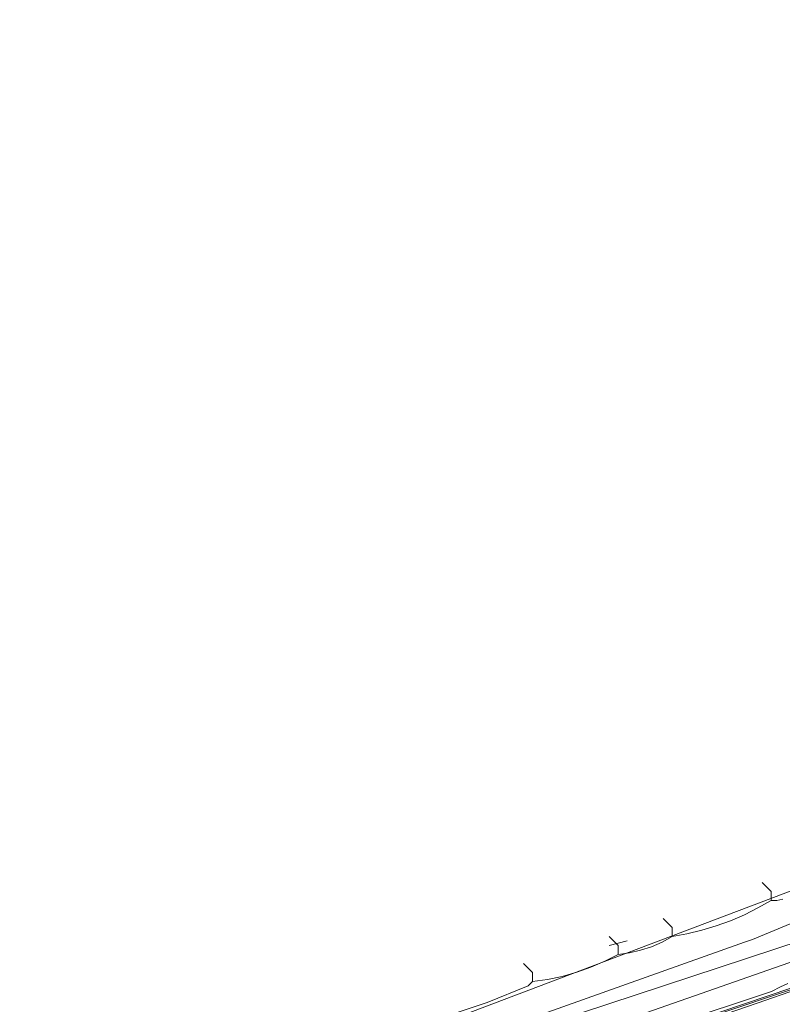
# Model space of a CAD drawing. Header units: inches. Extents: x 158416 to 160804, y 432611 to 437652.
# Tile 50 of 193: x 158652 to 158708, y 433523 to 433596. Entities that reach past the tile are written whole.
import ezdxf

# ---------------------------------------------------------------- set-up
doc = ezdxf.new("R2010")
doc.units = ezdxf.units.IN
doc.header["$MEASUREMENT"] = 0
doc.linetypes.add('COPIER_315', pattern=[0])
doc.linetypes.add('DASHDOT', pattern=[0])
for name, color, linetype in [('4.1-RIOOL-BESTAAND', 251, 'Continuous'), ('4.2-K&L-LAAGSPANNING', 10, 'Continuous'), ('4.2-K&L-LAGEDRUK GAS', 42, 'Continuous'), ('4.2-K&L-SIGNAAL KPN', 94, 'Continuous'), ('4.2-K&L-SIGNAAL UPC', 222, 'Continuous'), ('4.2-K&L-WATERLEIDING', 150, 'Continuous')]:
    doc.layers.add(name, color=color, linetype=linetype)

msp = doc.modelspace()

# ---------------------------------------------------------------- linework, layer by layer
at = {"layer": '4.1-RIOOL-BESTAAND', "linetype": 'COPIER_315', "lineweight": 0, "ltscale": 5}
msp.add_polyline3d([(158651.667, 433509, 0), (158668.7, 433514.233, 0), (158709.633, 433527.733, 0), (158722.333, 433533, 0), (158727, 433535, 0), (158728.667, 433535.667, 0), (158737, 433539, 0), (158737.667, 433539.333, 0), (158796.7, 433563.567, 0), (158797.7, 433563.933, 0), (158835.7, 433576.9, 0), (158853.367, 433582.9, 0), (158887.367, 433595.933, 0)], dxfattribs=at)
at = {"layer": '4.2-K&L-LAAGSPANNING', "linetype": 'DASHDOT', "lineweight": 0, "ltscale": 2}
msp.add_line((158695.333, 433527.333), (158696.667, 433527.667), dxfattribs=at)
msp.add_polyline3d([(158655.333, 433506.667, 0), (158655.633, 433506.733, 0), (158707.367, 433523.933, 0), (158708.033, 433524.267, 0), (158708.584, 433524.52, 0)], dxfattribs=at)
at = {"layer": '4.2-K&L-LAGEDRUK GAS', "linetype": 'Continuous', "lineweight": 0, "ltscale": 15}
for points in [[(158893.667, 433594, 0), (158862.967, 433583.1, 0), (158831.633, 433572.433, 0), (158824.029, 433570.216, 0), (158807.033, 433563.567, 0), (158802.7, 433561.6, 0), (158757.7, 433543.933, 0), (158757.033, 433543.6, 0), (158726.367, 433531.233, 0), (158725.7, 433530.933, 0), (158710.971, 433524.784, 0), (158671.7, 433511.6, 0), (158671.11, 433511.47, 0), (158670.541, 433511.269, 0), (158670, 433511, 0), (158666.7, 433509.567, 0), (158659.333, 433507, 0), (158656.333, 433504, 0), (158655.667, 433504, 0), (158655, 433503.667, 0)], [(158664.667, 433512, 0), (158665, 433512.667, 0), (158665.333, 433513.333, 0), (158705.367, 433527.567, 0), (158705.967, 433527.767, 0), (158737.967, 433541.1, 0), (158741.3, 433542.733, 0), (158769.367, 433554.567, 0), (158773, 433556, 0)]]:
    msp.add_polyline3d(points, dxfattribs=at)
at = {"layer": '4.2-K&L-SIGNAAL KPN', "linetype": 'Continuous', "lineweight": 0, "ltscale": 1.75}
for points in [[(158656.333, 433504.667, 0), (158656.42, 433504.646, 0), (158656.51, 433504.64, 0), (158656.599, 433504.649, 0), (158656.685, 433504.673, 0), (158656.766, 433504.712, 0), (158656.84, 433504.764, 0), (158656.903, 433504.827, 0), (158656.955, 433504.9, 0), (158656.993, 433504.981, 0), (158657.018, 433505.067, 0), (158657.027, 433505.157, 0), (158657.021, 433505.246, 0), (158657, 433505.333, 0), (158657.633, 433505.433, 0), (158659.667, 433507, 0), (158706.3, 433523.067, 0), (158709.3, 433524.1, 0), (158741.967, 433537.067, 0), (158786.667, 433555, 0), (158819.7, 433568.233, 0), (158852.367, 433579.9, 0), (158891.633, 433593.067, 0)], [(158684.3, 433522.1, 0), (158750.3, 433547.1, 0)]]:
    msp.add_polyline3d(points, dxfattribs=at)
at = {"layer": '4.2-K&L-SIGNAAL UPC', "linetype": 'Continuous', "lineweight": 0, "ltscale": 1.75}
for points in [[(158707.333, 433530.667, 0), (158707.333, 433531.333, 0), (158706.667, 433532, 0)], [(158660.689, 433514.532, 0), (158686.3, 433523.1, 0), (158689.333, 433524.333, 0), (158689.667, 433524.667, 0), (158690.771, 433524.819, 0), (158691.862, 433525.045, 0), (158692.935, 433525.344, 0), (158693.986, 433525.716, 0), (158695.009, 433526.157, 0), (158696, 433526.667, 0), (158696.843, 433526.78, 0), (158697.672, 433526.972, 0), (158698.479, 433527.241, 0), (158699.258, 433527.585, 0), (158700, 433528, 0), (158701.104, 433528.199, 0), (158702.195, 433528.46, 0), (158703.27, 433528.783, 0), (158704.324, 433529.167, 0), (158705.355, 433529.609, 0), (158706.359, 433530.11, 0), (158707.333, 433530.667, 0), (158707.771, 433530.676, 0), (158708.202, 433530.753, 0)], [(158700, 433528, 0), (158700, 433528.667, 0), (158699.333, 433529.333, 0)], [(158696, 433526.667, 0), (158696, 433527.333, 0), (158695.333, 433528, 0)], [(158689.667, 433524.667, 0), (158689.667, 433525.333, 0), (158689, 433526, 0)], [(158689.367, 433517.6, 0), (158710.637, 433524.784, 0)]]:
    msp.add_polyline3d(points, dxfattribs=at)
at = {"layer": '4.2-K&L-WATERLEIDING', "linetype": 'Continuous', "lineweight": 0, "ltscale": 2}
msp.add_polyline3d([(158655.333, 433504.667, 0), (158658.653, 433504.817, 0), (158659.187, 433505.35, 0), (158659.48, 433507.984, 0), (158659.508, 433508.51, 0), (158659.624, 433509.023, 0), (158659.825, 433509.51, 0), (158660.105, 433509.956, 0), (158660.457, 433510.348, 0), (158660.869, 433510.675, 0), (158661.331, 433510.928, 0), (158661.829, 433511.1, 0), (158662.348, 433511.185, 0), (158666.637, 433511.784, 0), (158690.633, 433519.767, 0), (158691.633, 433520.1, 0), (158710.633, 433526.733, 0)], dxfattribs=at)

doc.saveas('drawing.dxf')
